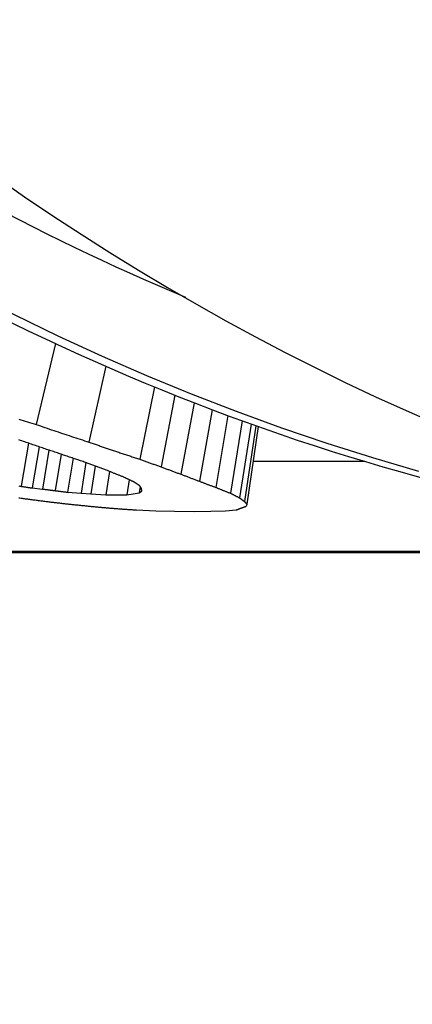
# Model space of a CAD drawing. Header units: millimetres. Extents: x 93 to 376, y -75 to 291.
# Tile 11 of 19: x 153.93 to 156.11, y 237.37 to 242.84. Entities that reach past the tile are written whole.
import ezdxf

# ---------------------------------------------------------------- set-up
doc = ezdxf.new("R2010")
doc.units = ezdxf.units.MM
doc.layers.add('Detail', color=2, linetype='Continuous')

msp = doc.modelspace()

# ---------------------------------------------------------------- linework, layer by layer
at = {"layer": 'Detail'}
for p, q in [((154.1330121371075, 241.0381969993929), (154.0253415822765, 240.5898709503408)), ((154.4114432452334, 240.9124536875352), (154.3180239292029, 240.4918987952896)), ((154.6808979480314, 240.7982170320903), (154.5993114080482, 240.3974522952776)), ((154.7948730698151, 240.7520657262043), (154.7175185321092, 240.35483534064)), ((154.9017786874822, 240.7099350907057), (154.8281618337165, 240.3140071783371)), ((155.0008879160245, 240.6718708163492), (154.9305670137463, 240.2749720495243)), ((155.0883332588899, 240.639074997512), (155.0209526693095, 240.2408382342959)), ((155.1682512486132, 240.6097451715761), (155.1034971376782, 240.2080969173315)), ((155.2166856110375, 240.5922672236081), (155.1532842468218, 240.1825590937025)), ((155.2422419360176, 240.583135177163), (155.1793932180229, 240.1633233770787)), ((155.2563060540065, 240.5781361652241), (155.1936671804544, 240.1472816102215)), ((153.9819849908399, 240.4862896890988), (153.9411434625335, 240.2469652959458)), ((154.0411973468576, 240.4660787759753), (154.00273144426, 240.2377340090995)), ((154.0961432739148, 240.4476445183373), (154.0600911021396, 240.2318011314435)), ((154.1632959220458, 240.4250416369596), (154.1299526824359, 240.2227591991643)), ((154.230317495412, 240.4022399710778), (154.1996876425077, 240.2139473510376)), ((154.3015008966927, 240.3784353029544), (154.2740387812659, 240.2080969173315)), ((154.352824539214, 240.3591432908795), (154.3281226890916, 240.2052474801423)), ((155.2283452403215, 240.3858108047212), (155.8441839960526, 240.3858108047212)), ((154.4314551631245, 240.3297832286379), (154.4107277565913, 240.1994722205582)), ((154.5413865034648, 240.2830565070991), (154.5280914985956, 240.1994722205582)), ((154.0027316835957, 240.2377339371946), (154.060090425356, 240.2318008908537)), ((154.1996868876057, 240.2139469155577), (154.2740377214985, 240.2080973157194)), ((154.2740377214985, 240.2080973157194), (154.3281229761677, 240.2052470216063)), ((154.3281229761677, 240.2052470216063), (154.410727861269, 240.1994725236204)), ((154.410727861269, 240.1994725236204), (154.4694098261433, 240.1994725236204)), ((154.4694098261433, 240.1994725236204), (154.5280917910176, 240.1994725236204)), ((154.5280917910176, 240.1994725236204), (154.5625194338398, 240.2052470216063)), ((154.5625194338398, 240.2052470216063), (154.5969566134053, 240.2110727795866)), ((154.6025022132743, 240.2453075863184), (154.5969575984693, 240.2110731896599)), ((154.6889146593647, 240.1093145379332), (154.5807989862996, 240.11423311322)), ((154.7928484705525, 240.1069231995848), (154.6889146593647, 240.1093145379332)), ((154.9058302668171, 240.1044472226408), (154.7928484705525, 240.1069231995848)), ((154.9939473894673, 240.1069231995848), (154.9058302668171, 240.1044472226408)), ((155.0743039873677, 240.1093145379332), (154.9939473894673, 240.1069231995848)), ((155.1336606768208, 240.11423311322), (155.0743039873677, 240.1093145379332)), ((158.415657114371, 239.8861270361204), (146.9500176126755, 239.8861270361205)), ((147.0015248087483, 239.880246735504), (158.4413465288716, 239.880246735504))]:
    msp.add_line(p, q, dxfattribs=at)
at = {"layer": 'Detail', "flags": 128}
for points in [[(156.1464031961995, 240.3296776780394), (155.8920129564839, 240.4043324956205), (155.6387575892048, 240.4845269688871), (155.3867133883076, 240.5702312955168), (155.1359638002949, 240.6614204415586), (154.8865922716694, 240.7580646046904), (154.638679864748, 240.8601363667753), (154.3923052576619, 240.9676106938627), (154.1475542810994, 241.0804565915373), (153.9045079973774, 241.1986490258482), (153.6632450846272, 241.322159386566), (153.4238489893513, 241.4509590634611), (153.1864007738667, 241.5850230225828), (152.950983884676, 241.7243214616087), (152.7176769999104, 241.868828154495), (152.4865635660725, 242.0185156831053), (152.2577246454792, 242.173354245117)], [(153.9286979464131, 240.6197913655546), (153.9407714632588, 240.6160183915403), (153.9528449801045, 240.6122549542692), (153.9649232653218, 240.6085010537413), (153.9770015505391, 240.6047566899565), (153.9890846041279, 240.601020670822), (154.0011676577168, 240.5972953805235), (154.0132530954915, 240.5935784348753), (154.0253409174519, 240.5898710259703)], [(154.0253409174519, 240.5898710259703), (154.0375026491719, 240.5856474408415), (154.0496691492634, 240.5814369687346), (154.061835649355, 240.5772372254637), (154.0740069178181, 240.5730505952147), (154.086180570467, 240.5688770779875), (154.0983589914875, 240.5647142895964), (154.1105374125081, 240.5605646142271), (154.1227206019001, 240.5564268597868), (154.134906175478, 240.5523022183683), (154.1470941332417, 240.5481894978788), (154.1592844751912, 240.5440886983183), (154.1714772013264, 240.5399998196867), (154.1836746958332, 240.535924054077), (154.1958745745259, 240.5318602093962), (154.2080768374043, 240.5278082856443), (154.2202814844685, 240.5237694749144), (154.2324908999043, 240.5197425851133), (154.2447003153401, 240.5157276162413), (154.2569144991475, 240.511725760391), (154.2691310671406, 240.5077358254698), (154.2813500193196, 240.5037578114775), (154.2935713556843, 240.499792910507), (154.3057974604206, 240.4958399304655), (154.318023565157, 240.491898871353)], [(153.9541062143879, 240.4959305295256), (153.9458545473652, 240.4985602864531), (153.9376028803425, 240.5011948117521), (153.9293535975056, 240.5038364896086)], [(154.1364868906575, 240.4343052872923), (154.1288741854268, 240.4368098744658), (154.121261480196, 240.4393192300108), (154.1136511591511, 240.4418345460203), (154.106043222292, 240.4443558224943), (154.0984352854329, 240.4468830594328), (154.0908273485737, 240.4494150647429), (154.0832217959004, 240.4519518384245), (154.075616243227, 240.4544945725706), (154.0680130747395, 240.4570432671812), (154.0604122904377, 240.4595979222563), (154.0528091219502, 240.4621573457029), (154.0452107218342, 240.4647215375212), (154.0376123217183, 240.4672928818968), (154.0300139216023, 240.469868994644), (154.0224179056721, 240.4724498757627), (154.0148218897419, 240.475036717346), (154.0072282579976, 240.4776295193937), (153.999637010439, 240.480227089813), (153.9920457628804, 240.4828306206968), (153.9844545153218, 240.4854401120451), (153.976865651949, 240.4880543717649), (153.9692767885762, 240.4906733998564), (153.9616903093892, 240.4932995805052), (153.9541062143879, 240.4959305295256)], [(154.318023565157, 240.491898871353), (154.3236240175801, 240.4899331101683), (154.3292244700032, 240.4879709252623), (154.3348249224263, 240.486011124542), (154.3404253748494, 240.4840549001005), (154.3460282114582, 240.4821010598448), (154.3516310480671, 240.4801507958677), (154.3572362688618, 240.4782029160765), (154.3628391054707, 240.4762586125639), (154.3684443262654, 240.47431788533), (154.3740495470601, 240.4723795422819), (154.3796571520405, 240.4704447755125), (154.385264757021, 240.4685135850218), (154.3908723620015, 240.4665847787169), (154.3964799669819, 240.4646583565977), (154.4020899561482, 240.4627367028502), (154.4076999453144, 240.4608162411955), (154.4133099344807, 240.4589005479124), (154.418919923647, 240.4569872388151), (154.424532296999, 240.4550763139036), (154.4301446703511, 240.4531701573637), (154.4357570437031, 240.4512651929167), (154.441371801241, 240.4493649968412), (154.4469865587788, 240.4474671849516), (154.4526013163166, 240.4455717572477)], [(154.2987259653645, 240.3794892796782), (154.291954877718, 240.3817184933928), (154.2851837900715, 240.383951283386), (154.2784150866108, 240.3861900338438), (154.2716463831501, 240.3884323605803), (154.2648800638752, 240.3906806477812), (154.2581137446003, 240.3929325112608), (154.2513474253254, 240.3951903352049), (154.2445834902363, 240.3974517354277), (154.2378195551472, 240.3997190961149), (154.2310580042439, 240.4019912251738), (154.2242964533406, 240.4042681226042), (154.2175349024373, 240.4065497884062), (154.2107757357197, 240.4088362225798), (154.2040165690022, 240.4111274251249), (154.1972597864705, 240.4134233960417), (154.1905030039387, 240.41572413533), (154.183746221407, 240.4180296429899), (154.176991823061, 240.4203399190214), (154.1702398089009, 240.4226561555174), (154.1634877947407, 240.424975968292), (154.1567357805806, 240.4273005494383), (154.1499837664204, 240.429631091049), (154.143234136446, 240.4319652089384), (154.1364868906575, 240.4343052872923)], [(154.4526013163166, 240.4455717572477), (154.4587048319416, 240.4435249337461), (154.4648107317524, 240.4414828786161), (154.4709166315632, 240.4394432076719), (154.477022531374, 240.4374071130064), (154.4831308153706, 240.4353745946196), (154.4892367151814, 240.4333468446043), (154.4953473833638, 240.4313214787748), (154.5014556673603, 240.4293008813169), (154.5075663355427, 240.4272826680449), (154.5136770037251, 240.4252692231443), (154.5197900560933, 240.4232581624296), (154.5259007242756, 240.4212518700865), (154.5320161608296, 240.4192479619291), (154.5381292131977, 240.4172488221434), (154.5442446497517, 240.4152532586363), (154.5503600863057, 240.413260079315), (154.5564755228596, 240.4112716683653), (154.5625933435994, 240.4092868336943), (154.5687111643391, 240.4073055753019), (154.5748289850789, 240.4053278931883), (154.5809491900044, 240.4033525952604), (154.5870693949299, 240.4013820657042), (154.5931895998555, 240.3994151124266), (154.5993121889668, 240.3974517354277)], [(154.4206341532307, 240.3342648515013), (154.4155486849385, 240.3361066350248), (154.4104608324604, 240.33795318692), (154.4053753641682, 240.3398033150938), (154.400289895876, 240.3416570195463), (154.3952044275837, 240.3435131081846), (154.3901189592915, 240.3453739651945), (154.3850358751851, 240.3472383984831), (154.3799527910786, 240.3491064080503), (154.374872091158, 240.3509779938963), (154.3697890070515, 240.3528543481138), (154.3647083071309, 240.3547330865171), (154.359629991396, 240.3566154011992), (154.3545492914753, 240.3585012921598), (154.3494709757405, 240.3603919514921), (154.3443950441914, 240.3622849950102), (154.3393167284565, 240.3641816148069), (154.3342407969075, 240.3660830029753), (154.3291648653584, 240.3679867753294), (154.3240889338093, 240.3698953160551), (154.319015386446, 240.3718074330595), (154.3139418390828, 240.3737219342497), (154.3088682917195, 240.3756412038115), (154.303797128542, 240.3775640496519), (154.2987259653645, 240.3794892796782)], [(154.5993121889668, 240.3974517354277), (154.6042283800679, 240.3956409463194), (154.6091493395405, 240.3938325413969), (154.6140679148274, 240.3920277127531), (154.6189888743, 240.3902252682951), (154.6239074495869, 240.3884264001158), (154.6288307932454, 240.3866311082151), (154.633751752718, 240.3848382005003), (154.6386750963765, 240.3830476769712), (154.6435984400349, 240.3812619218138), (154.6485217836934, 240.3794785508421), (154.6534451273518, 240.3776975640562), (154.658370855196, 240.375920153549), (154.6632965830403, 240.3741463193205), (154.6682223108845, 240.3723748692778), (154.6731504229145, 240.3706069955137), (154.6780761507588, 240.3688426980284), (154.6830042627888, 240.3670807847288), (154.6879323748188, 240.3653224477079), (154.6928628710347, 240.3635664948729), (154.6977933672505, 240.3618141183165), (154.7027238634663, 240.3600653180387), (154.7076543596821, 240.3583189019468), (154.7125872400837, 240.3565748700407), (154.7175177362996, 240.3548356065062)], [(154.5110496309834, 240.2975352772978), (154.507277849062, 240.2990349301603), (154.5035060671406, 240.3005381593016), (154.4997342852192, 240.3020437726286), (154.4959625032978, 240.3035517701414), (154.4921907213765, 240.30506215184), (154.4884213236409, 240.3065761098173), (154.4846495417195, 240.3080912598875), (154.4808801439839, 240.3096099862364), (154.4771107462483, 240.311131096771), (154.4733437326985, 240.3126557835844), (154.4695743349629, 240.3141816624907), (154.4658073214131, 240.3157111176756), (154.4620403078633, 240.3172429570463), (154.4582732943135, 240.3187771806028), (154.4545086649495, 240.3203137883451), (154.4507416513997, 240.3218539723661), (154.4469770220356, 240.32339534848), (154.4432123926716, 240.3249403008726), (154.4394477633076, 240.326487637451), (154.4356855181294, 240.3280373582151), (154.4319208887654, 240.329590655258), (154.4281586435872, 240.3311463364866), (154.4243963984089, 240.3327032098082), (154.4206341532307, 240.3342648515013)], [(154.7175177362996, 240.3548356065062), (154.722121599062, 240.3530987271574), (154.7267254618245, 240.3513642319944), (154.7313293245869, 240.3496333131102), (154.7359355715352, 240.3479059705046), (154.7405418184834, 240.3461822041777), (154.7451480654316, 240.3444608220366), (154.7497543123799, 240.3427418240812), (154.7543605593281, 240.3410264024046), (154.7589691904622, 240.3393145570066), (154.7635778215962, 240.3376062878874), (154.768188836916, 240.3359004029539), (154.77279746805, 240.3341969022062), (154.7774084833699, 240.3324981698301), (154.7820194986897, 240.3308018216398), (154.7866305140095, 240.3291078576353), (154.7912439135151, 240.3274174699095), (154.795854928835, 240.3257306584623), (154.8004683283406, 240.324046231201), (154.805084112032, 240.3223653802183), (154.8096975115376, 240.3206869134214), (154.814313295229, 240.3190132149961), (154.8189290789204, 240.3173407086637), (154.8235448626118, 240.3156729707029), (154.8281606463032, 240.3140076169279)], [(154.8281606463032, 240.3140076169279), (154.8324211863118, 240.3123446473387), (154.8366841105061, 240.3106852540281), (154.8409446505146, 240.3090294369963), (154.845207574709, 240.3073771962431), (154.8494681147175, 240.3057273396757), (154.8537334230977, 240.3040798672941), (154.857996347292, 240.3024359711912), (154.8622616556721, 240.300795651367), (154.8665245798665, 240.2991589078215), (154.8707898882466, 240.2975245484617), (154.8750575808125, 240.2958937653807), (154.8793228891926, 240.2942653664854), (154.8835905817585, 240.2926405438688), (154.8878582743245, 240.291018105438), (154.8921259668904, 240.2894004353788), (154.8963960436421, 240.2877839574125), (154.9006661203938, 240.2861722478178), (154.9049361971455, 240.2845629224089), (154.9092062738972, 240.2829559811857), (154.9134763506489, 240.2813538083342), (154.9177488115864, 240.2797528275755), (154.9220212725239, 240.2781566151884), (154.9262937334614, 240.2765627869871), (154.9305661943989, 240.2749725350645)], [(154.5652612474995, 240.2718516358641), (154.5629986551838, 240.2729066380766), (154.560738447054, 240.2739616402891), (154.5584758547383, 240.2750190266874), (154.5562156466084, 240.2760776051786), (154.5539554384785, 240.2771373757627), (154.5516952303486, 240.2781983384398), (154.5494350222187, 240.2792604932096), (154.5471748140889, 240.2803250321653), (154.544914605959, 240.281389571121), (154.5426567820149, 240.2824564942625), (154.540396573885, 240.2835246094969), (154.5381387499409, 240.2845939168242), (154.535878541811, 240.2856644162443), (154.5336207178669, 240.2867372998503), (154.5313628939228, 240.2878101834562), (154.5291050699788, 240.288885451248), (154.5268472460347, 240.2899619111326), (154.5245894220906, 240.2910395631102), (154.5223315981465, 240.2921184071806), (154.5200761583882, 240.2931996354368), (154.5178183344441, 240.294280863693), (154.5155628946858, 240.2953644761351), (154.5133074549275, 240.29644928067), (154.5110496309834, 240.2975352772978)], [(154.5995124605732, 240.2499874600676), (154.5980843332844, 240.2508862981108), (154.5966538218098, 240.2517863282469), (154.595225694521, 240.252686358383), (154.5937975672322, 240.2535887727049), (154.5923670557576, 240.2544923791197), (154.5909389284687, 240.2553959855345), (154.5895108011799, 240.2563007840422), (154.5880826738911, 240.2572079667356), (154.5866545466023, 240.2581151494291), (154.5852288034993, 240.2590235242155), (154.5838006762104, 240.2599330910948), (154.5823725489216, 240.2608426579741), (154.5809468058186, 240.2617546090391), (154.5795186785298, 240.2626677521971), (154.5780929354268, 240.263580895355), (154.5766671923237, 240.2644952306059), (154.5752390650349, 240.2654119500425), (154.5738133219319, 240.2663286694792), (154.5723875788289, 240.2672465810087), (154.5709618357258, 240.2681656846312), (154.5695360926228, 240.2690859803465), (154.5681103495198, 240.2700062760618), (154.5666846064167, 240.2709289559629), (154.5652612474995, 240.2718516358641)], [(154.6093281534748, 240.2347620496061), (154.6089180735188, 240.2353902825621), (154.6085079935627, 240.236018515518), (154.6080979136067, 240.2366479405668), (154.6076878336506, 240.2372773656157), (154.6072777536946, 240.2379079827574), (154.6068700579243, 240.2385385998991), (154.6064599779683, 240.2391704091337), (154.6060498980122, 240.2398022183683), (154.6056398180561, 240.240434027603), (154.6052321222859, 240.2410670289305), (154.6048220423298, 240.2417012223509), (154.6044143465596, 240.2423354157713), (154.6040042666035, 240.2429696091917), (154.6035965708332, 240.243604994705), (154.6031864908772, 240.2442403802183), (154.6027787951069, 240.2448769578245), (154.6023687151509, 240.2455135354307), (154.6019610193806, 240.2461513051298), (154.6015533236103, 240.2467890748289), (154.6011456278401, 240.2474280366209), (154.600735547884, 240.2480669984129), (154.6003278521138, 240.2487059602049), (154.5999201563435, 240.2493461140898), (154.5995124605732, 240.2499874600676)], [(154.9305661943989, 240.2749725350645), (154.9343284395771, 240.2735193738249), (154.9380883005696, 240.2720697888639), (154.9418505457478, 240.2706225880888), (154.945612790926, 240.2691789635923), (154.9493750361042, 240.2677365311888), (154.9531396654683, 240.2662976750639), (154.9569019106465, 240.2648612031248), (154.9606665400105, 240.2634271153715), (154.9644311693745, 240.261995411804), (154.9681957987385, 240.2605672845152), (154.9719604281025, 240.2591403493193), (154.9757274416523, 240.257716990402), (154.9794944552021, 240.2562960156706), (154.9832614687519, 240.2548774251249), (154.9870284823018, 240.253462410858), (154.9907954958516, 240.2520485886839), (154.9945625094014, 240.2506383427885), (154.998331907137, 240.2492304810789), (155.0021013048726, 240.2478250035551), (155.0058707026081, 240.24642310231), (155.0096401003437, 240.2450223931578), (155.0134094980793, 240.2436252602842), (155.0171812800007, 240.2422305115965), (155.0209530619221, 240.2408381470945)], [(153.9299043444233, 240.2487572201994), (153.9355238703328, 240.247860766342), (153.9411433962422, 240.2469655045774)], [(153.9411433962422, 240.2469655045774), (153.9437087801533, 240.2465780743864), (153.9462741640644, 240.2461918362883), (153.9488419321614, 240.2458055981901), (153.9514073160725, 240.245419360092), (153.9539726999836, 240.2450331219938), (153.9565380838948, 240.2446468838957), (153.9591034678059, 240.2442606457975), (153.9616712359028, 240.2438755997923), (153.964236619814, 240.243490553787), (153.9668020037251, 240.2431055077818), (153.969369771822, 240.2427204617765), (153.9719351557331, 240.2423354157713), (153.9745005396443, 240.241950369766), (153.9770683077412, 240.2415665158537), (153.9796336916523, 240.2411826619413), (153.9821990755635, 240.240798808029), (153.9847668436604, 240.2404149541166), (153.9873322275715, 240.2400311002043), (153.9898999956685, 240.2396472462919), (153.9924653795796, 240.2392645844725), (153.9950307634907, 240.238881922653), (153.9975985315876, 240.2384992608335), (154.0001639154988, 240.2381165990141), (154.0027316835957, 240.2377339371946)], [(154.060090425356, 240.2318008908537), (154.0630015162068, 240.2314218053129), (154.0659126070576, 240.2310427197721), (154.0688236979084, 240.2306648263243), (154.0717324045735, 240.2302857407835), (154.0746434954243, 240.2299078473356), (154.0775545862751, 240.2295299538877), (154.080465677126, 240.2291520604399), (154.0833767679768, 240.228774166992), (154.0862878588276, 240.228397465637), (154.0891989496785, 240.2280195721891), (154.0921076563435, 240.2276428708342), (154.0950187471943, 240.2272661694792), (154.0979298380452, 240.2268894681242), (154.100840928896, 240.2265127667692), (154.1037520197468, 240.2261360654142), (154.1066631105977, 240.2257605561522), (154.1095742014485, 240.2253850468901), (154.1124852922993, 240.2250083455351), (154.1153963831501, 240.2246340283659), (154.118307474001, 240.2242585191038), (154.1212185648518, 240.2238830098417), (154.1241296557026, 240.2235086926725), (154.1270407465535, 240.2231331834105), (154.1299518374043, 240.2227588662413)], [(154.1299518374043, 240.2227588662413), (154.1328581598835, 240.2223893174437), (154.135762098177, 240.2220209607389), (154.1386684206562, 240.2216514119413), (154.1415747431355, 240.2212830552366), (154.144478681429, 240.2209146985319), (154.1473850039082, 240.2205451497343), (154.1502913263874, 240.2201779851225), (154.1531952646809, 240.2198096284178), (154.1561015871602, 240.2194412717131), (154.1590055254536, 240.2190741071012), (154.1619118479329, 240.2187069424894), (154.1648181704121, 240.2183397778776), (154.1677244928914, 240.2179726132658), (154.1706284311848, 240.217605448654), (154.1735347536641, 240.2172382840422), (154.1764410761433, 240.2168723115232), (154.1793473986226, 240.2165063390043), (154.182251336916, 240.2161403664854), (154.1851576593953, 240.2157743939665), (154.1880639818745, 240.2154084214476), (154.1909703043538, 240.2150424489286), (154.193876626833, 240.2146776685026), (154.1967805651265, 240.2143116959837), (154.1996868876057, 240.2139469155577)], [(154.5969566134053, 240.2110727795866), (154.5975407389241, 240.2114363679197), (154.5981224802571, 240.2117999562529), (154.5987066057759, 240.212163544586), (154.5992883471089, 240.212528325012), (154.5998724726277, 240.2128919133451), (154.6004542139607, 240.2132566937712), (154.6010383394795, 240.2136214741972), (154.6016200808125, 240.2139862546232), (154.6022042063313, 240.2143510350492), (154.6027859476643, 240.2147158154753), (154.6033700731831, 240.2150805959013), (154.6039541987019, 240.2154465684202), (154.6045359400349, 240.2158125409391), (154.6051200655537, 240.2161785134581), (154.6057041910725, 240.216544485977), (154.6062859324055, 240.2169104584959), (154.6068700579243, 240.2172776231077), (154.6074517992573, 240.2176435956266), (154.6080359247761, 240.2180107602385), (154.6086200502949, 240.2183779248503), (154.6092041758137, 240.2187450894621), (154.6097859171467, 240.2191122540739), (154.6103700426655, 240.2194806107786), (154.6109541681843, 240.2198477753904)], [(154.6109541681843, 240.2198477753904), (154.6108850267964, 240.2204628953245), (154.6108158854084, 240.2210792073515), (154.6107467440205, 240.2216955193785), (154.6106799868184, 240.2223118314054), (154.6106108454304, 240.2229293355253), (154.6105417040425, 240.2235468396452), (154.6104749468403, 240.224165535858), (154.6104058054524, 240.2247842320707), (154.6103390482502, 240.2254041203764), (154.6102699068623, 240.2260240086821), (154.6102031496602, 240.2266450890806), (154.6101340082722, 240.2272661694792), (154.6100672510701, 240.2278872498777), (154.6099981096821, 240.2285095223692), (154.60993135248, 240.2291329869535), (154.6098645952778, 240.229755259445), (154.6097954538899, 240.2303799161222), (154.6097286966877, 240.2310033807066), (154.6096619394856, 240.2316292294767), (154.6095951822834, 240.232253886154), (154.6095284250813, 240.2328797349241), (154.6094616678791, 240.2335067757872), (154.609394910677, 240.2341338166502), (154.6093281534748, 240.2347620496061)], [(155.0209530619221, 240.2408381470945), (155.0243862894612, 240.2394433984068), (155.027821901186, 240.2380522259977), (155.0312575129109, 240.2366622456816), (155.0346931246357, 240.2352758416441), (155.0381287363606, 240.2338918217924), (155.0415643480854, 240.2325101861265), (155.0450023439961, 240.2311321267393), (155.0484403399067, 240.229755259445), (155.0518783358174, 240.2283819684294), (155.055316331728, 240.2270110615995), (155.0587543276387, 240.2256437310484), (155.0621947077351, 240.2242775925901), (155.0656327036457, 240.2229150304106), (155.0690730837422, 240.2215548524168), (155.0725134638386, 240.2201970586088), (155.0759538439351, 240.2188416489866), (155.0793966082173, 240.2174898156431), (155.0828369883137, 240.2161403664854), (155.0862797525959, 240.2147933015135), (155.0897225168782, 240.2134486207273), (155.0931652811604, 240.212106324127), (155.0966080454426, 240.2107676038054), (155.1000531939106, 240.2094312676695), (155.1034959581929, 240.2080973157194)], [(155.1034959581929, 240.2080973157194), (155.1055678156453, 240.2070125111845), (155.1076396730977, 240.2059300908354), (155.10971153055, 240.2048500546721), (155.1117833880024, 240.2037700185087), (155.1138552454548, 240.2026935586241), (155.115929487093, 240.2016182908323), (155.1180013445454, 240.2005442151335), (155.1200755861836, 240.1994725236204), (155.122147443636, 240.1984020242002), (155.1242216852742, 240.1973339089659), (155.1262959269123, 240.1962669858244), (155.1283701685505, 240.1952024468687), (155.1304444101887, 240.1941391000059), (155.1325210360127, 240.193076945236), (155.1345952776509, 240.1920171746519), (155.1366719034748, 240.1909597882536), (155.138746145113, 240.1899035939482), (155.140822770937, 240.1888485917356), (155.142899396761, 240.1877959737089), (155.144976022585, 240.186745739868), (155.1470526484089, 240.1856966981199), (155.1491292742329, 240.1846488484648), (155.1512059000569, 240.1836033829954), (155.1532849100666, 240.1825591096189)], [(153.9425762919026, 240.1797111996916), (153.9355858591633, 240.1807542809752), (153.9285978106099, 240.1817997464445)], [(154.0860613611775, 240.1605649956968), (154.0800818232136, 240.161350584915), (154.074099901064, 240.162137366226), (154.0681203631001, 240.1629253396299), (154.0621408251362, 240.1637133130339), (154.0561612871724, 240.1645036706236), (154.0501817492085, 240.1652940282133), (154.0442022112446, 240.1660855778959), (154.0382226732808, 240.1668783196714), (154.0322431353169, 240.1676722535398), (154.026263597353, 240.1684673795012), (154.0202864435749, 240.1692636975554), (154.0143069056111, 240.1700612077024), (154.0083273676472, 240.1708599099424), (154.0023502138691, 240.1716586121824), (153.9963706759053, 240.1724596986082), (153.9903935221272, 240.173260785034), (153.9844163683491, 240.1740630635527), (153.9784368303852, 240.1748665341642), (153.9724596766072, 240.1756711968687), (153.9664825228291, 240.1764770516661), (153.960505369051, 240.1772840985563), (153.9545282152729, 240.1780923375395), (153.9485510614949, 240.1789005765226), (153.9425762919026, 240.1797111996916)], [(154.2254742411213, 240.1447041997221), (154.2196639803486, 240.145355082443), (154.2138561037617, 240.1460083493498), (154.208045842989, 240.1466616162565), (154.2022355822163, 240.1473160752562), (154.1964253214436, 240.1479705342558), (154.1906150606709, 240.1486273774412), (154.184807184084, 240.1492830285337), (154.1789969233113, 240.1499410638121), (154.1731866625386, 240.1505990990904), (154.1673787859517, 240.1512583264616), (154.161568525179, 240.1519175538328), (154.155760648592, 240.1525779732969), (154.1499503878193, 240.1532395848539), (154.1441425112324, 240.1539011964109), (154.1383346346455, 240.1545640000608), (154.1325243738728, 240.1552279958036), (154.1267164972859, 240.1558919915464), (154.120908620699, 240.1565571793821), (154.1151007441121, 240.1572235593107), (154.1092928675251, 240.1578899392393), (154.1034849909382, 240.1585575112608), (154.0976771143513, 240.1592262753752), (154.0918692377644, 240.1598950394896), (154.0860613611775, 240.1605649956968)], [(154.3533452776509, 240.1317962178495), (154.348016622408, 240.1323278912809), (154.342687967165, 240.1328595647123), (154.3373593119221, 240.1333924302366), (154.3320306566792, 240.1339252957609), (154.3267020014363, 240.1344593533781), (154.3213733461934, 240.1349934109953), (154.3160446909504, 240.1355286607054), (154.3107184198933, 240.1360639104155), (154.3053897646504, 240.1365991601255), (154.3000611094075, 240.1371356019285), (154.2947324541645, 240.1376732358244), (154.2894061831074, 240.1382108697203), (154.2840775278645, 240.1387485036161), (154.2787488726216, 240.1392873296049), (154.2734226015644, 240.1398261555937), (154.2680939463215, 240.1403661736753), (154.2627652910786, 240.140906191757), (154.2574390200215, 240.1414474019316), (154.2521103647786, 240.1419886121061), (154.2467840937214, 240.1425310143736), (154.2414578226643, 240.143073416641), (154.2361291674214, 240.1436158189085), (154.2308028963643, 240.1441594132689), (154.2254742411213, 240.1447041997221)], [(155.1532849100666, 240.1825591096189), (155.1543697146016, 240.1817449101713), (155.1554569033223, 240.1809330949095), (155.1565417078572, 240.1801212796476), (155.1576288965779, 240.1793106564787), (155.1587160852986, 240.1785012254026), (155.1598032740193, 240.1776929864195), (155.16089046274, 240.1768847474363), (155.1619776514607, 240.176078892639), (155.1630648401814, 240.1752730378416), (155.1641520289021, 240.17446956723), (155.1652392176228, 240.1736660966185), (155.1663264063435, 240.1728638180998), (155.16741597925, 240.172062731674), (155.1685031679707, 240.1712628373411), (155.1695903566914, 240.1704641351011), (155.1706799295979, 240.169666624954), (155.1717695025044, 240.1688703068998), (155.1728566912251, 240.1680739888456), (155.1739462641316, 240.1672800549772), (155.1750358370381, 240.1664861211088), (155.1761254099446, 240.1656945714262), (155.1772149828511, 240.1649030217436), (155.1783045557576, 240.1641126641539), (155.1793941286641, 240.163323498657)], [(155.1793941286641, 240.163323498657), (155.179987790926, 240.1626463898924), (155.1805790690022, 240.1619692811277), (155.1811727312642, 240.161293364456), (155.1817663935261, 240.1606186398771), (155.1823624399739, 240.1599439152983), (155.1829561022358, 240.1592703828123), (155.1835497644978, 240.1585980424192), (155.1841434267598, 240.1579257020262), (155.1847370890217, 240.157254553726), (155.1853331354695, 240.1565834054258), (155.1859267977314, 240.1559146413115), (155.1865228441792, 240.1552458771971), (155.1871165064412, 240.1545771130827), (155.1877125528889, 240.1539107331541), (155.1883062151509, 240.1532443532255), (155.1889022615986, 240.1525779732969), (155.1894959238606, 240.1519139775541), (155.1900919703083, 240.1512487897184), (155.1906880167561, 240.1505859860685), (155.1912840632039, 240.1499231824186), (155.1918801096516, 240.1492615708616), (155.1924761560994, 240.1486011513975), (155.1930722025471, 240.1479407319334), (155.1936682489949, 240.1472815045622)], [(155.1936682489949, 240.1472815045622), (155.1934036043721, 240.146735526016), (155.1931389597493, 240.146188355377), (155.1928743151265, 240.1456435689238), (155.1926120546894, 240.1450987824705), (155.1923474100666, 240.1445539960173), (155.1920851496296, 240.144009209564), (155.1918205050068, 240.1434668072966), (155.1915582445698, 240.1429232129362), (155.191293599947, 240.1423808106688), (155.19103133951, 240.1418396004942), (155.1907666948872, 240.1412983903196), (155.1905044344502, 240.1407571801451), (155.1902397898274, 240.1402171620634), (155.1899775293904, 240.1396783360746), (155.1897152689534, 240.139138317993), (155.1894530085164, 240.1386006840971), (155.1891883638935, 240.1380618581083), (155.1889261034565, 240.1375254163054), (155.1886638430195, 240.1369877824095), (155.1884015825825, 240.1364513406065), (155.1881393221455, 240.1359160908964), (155.1878770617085, 240.1353808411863), (155.1876148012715, 240.1348455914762), (155.1873525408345, 240.1343115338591)], [(154.4689878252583, 240.1216562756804), (154.4641670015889, 240.1220747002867), (154.4593485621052, 240.122493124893), (154.4545301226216, 240.1229127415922), (154.4497116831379, 240.1233323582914), (154.4448932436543, 240.1237519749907), (154.4400748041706, 240.1241715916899), (154.435256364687, 240.124592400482), (154.4304355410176, 240.1250132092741), (154.4256171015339, 240.1254352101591), (154.4207986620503, 240.1258560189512), (154.4159802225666, 240.1262780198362), (154.411161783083, 240.1267012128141), (154.4063433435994, 240.1271232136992), (154.4015272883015, 240.1275464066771), (154.3967088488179, 240.127969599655), (154.3918904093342, 240.1283939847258), (154.3870719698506, 240.1288171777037), (154.3822535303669, 240.1292415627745), (154.3774350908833, 240.1296671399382), (154.3726166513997, 240.130091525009), (154.3678005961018, 240.1305171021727), (154.3629821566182, 240.1309426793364), (154.3581637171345, 240.1313694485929), (154.3533452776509, 240.1317962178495)], [(154.5807989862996, 240.11423311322), (154.5761402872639, 240.1145406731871), (154.5714815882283, 240.1148470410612), (154.5668205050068, 240.1151546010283), (154.5621618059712, 240.1154621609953), (154.5575031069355, 240.1157709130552), (154.5528444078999, 240.1160784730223), (154.5481857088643, 240.1163872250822), (154.5435270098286, 240.1166947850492), (154.538868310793, 240.1170035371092), (154.5342096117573, 240.1173122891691), (154.5295509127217, 240.1176210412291), (154.5248898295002, 240.1179309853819), (154.5202311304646, 240.1182397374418), (154.515572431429, 240.1185496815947), (154.5109137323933, 240.1188596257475), (154.5062550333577, 240.1191695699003), (154.501596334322, 240.1194795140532), (154.4969376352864, 240.119789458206), (154.4922789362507, 240.1201005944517), (154.4876202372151, 240.1204117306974), (154.4829615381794, 240.1207216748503), (154.4783028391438, 240.1210340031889), (154.4736441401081, 240.1213451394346), (154.4689878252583, 240.1216562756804)], [(155.1600893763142, 240.1242216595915), (155.1589878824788, 240.1238008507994), (155.1578863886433, 240.1233812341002), (155.1567848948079, 240.1229616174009), (155.1556834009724, 240.1225431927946), (155.154581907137, 240.1221235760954), (155.1534804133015, 240.1217051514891), (155.1523789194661, 240.1212879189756), (155.1512774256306, 240.1208694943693), (155.1501759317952, 240.1204522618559), (155.1490744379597, 240.1200350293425), (155.1479729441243, 240.1196189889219), (155.1468714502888, 240.1192017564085), (155.1457699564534, 240.118785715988), (155.1446684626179, 240.1183708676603), (155.1435693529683, 240.1179548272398), (155.1424678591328, 240.1175399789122), (155.1413663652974, 240.1171251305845), (155.1402648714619, 240.1167114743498), (155.1391657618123, 240.116297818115), (155.1380642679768, 240.1158841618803), (155.1369627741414, 240.1154705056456), (155.1358636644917, 240.1150580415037), (155.1347621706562, 240.1146455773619), (155.1336606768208, 240.11423311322)], [(155.1873525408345, 240.1343115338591), (155.1862152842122, 240.1338871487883), (155.1850780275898, 240.1334639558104), (155.1839431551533, 240.1330395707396), (155.182805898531, 240.1326163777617), (155.1816710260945, 240.1321931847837), (155.1805337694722, 240.1317711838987), (155.1793965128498, 240.1313479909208), (155.1782616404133, 240.1309259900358), (155.177124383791, 240.1305051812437), (155.1759895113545, 240.1300831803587), (155.1748522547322, 240.1296623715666), (155.1737173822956, 240.1292415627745), (155.1725801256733, 240.1288219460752), (155.1714452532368, 240.128402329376), (155.1703103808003, 240.1279827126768), (155.169173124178, 240.1275630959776), (155.1680382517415, 240.1271446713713), (155.1669009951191, 240.1267250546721), (155.1657661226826, 240.1263078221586), (155.1646312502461, 240.1258893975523), (155.1634963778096, 240.1254721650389), (155.1623591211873, 240.1250549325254), (155.1612242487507, 240.124637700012), (155.1600893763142, 240.1242216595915)]]:
    msp.add_lwpolyline(points, dxfattribs=at)
at = {"layer": 'Detail'}
for centre, major_axis, ratio, start_param, end_param in [((164.8738038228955, 257.574932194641), (0, 18.00000000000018), 0.8191520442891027, 5.301419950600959, 9.797598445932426), ((161.1455569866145, 257.574932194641), (0, 17.99999999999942), 0.8191520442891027, 0, 3.141592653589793), ((159.402749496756, 257.5749321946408), (-1.746380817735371e-12, -17.19999974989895), 0.8191520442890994, 5.767886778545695, 5.95438115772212), ((159.302528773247, 257.5749321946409), (-2.424727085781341e-12, -17.69999974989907), 0.8191520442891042, 5.778914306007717, 6.212214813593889)]:
    msp.add_ellipse(centre, major_axis=major_axis, ratio=ratio, start_param=start_param, end_param=end_param, dxfattribs=at)

doc.saveas('drawing.dxf')
